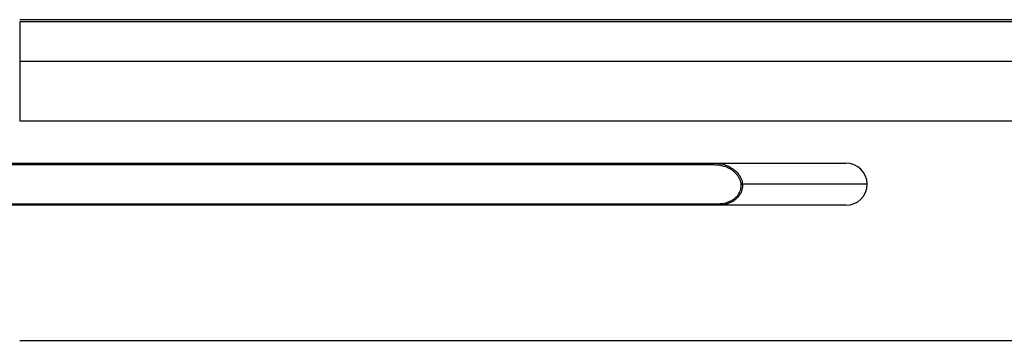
# Model space of a CAD drawing. Header units: millimetres. Extents: x 60 to 2975, y 116 to 1565.
# Tile 30 of 40: x 779 to 1362, y 1375 to 1565. Entities that reach past the tile are written whole.
import ezdxf

# ---------------------------------------------------------------- set-up
doc = ezdxf.new("R2010")
doc.units = ezdxf.units.MM

msp = doc.modelspace()

# ---------------------------------------------------------------- linework, layer by layer
at = {"color": 7, "linetype": 'Continuous', "lineweight": 25}
for p, q in [((779.07, 1565.389), (1632.836, 1565.389)), ((779.07, 1564.202), (779.07, 1540.517)), ((1632.718, 1564.202), (779.07, 1564.202)), ((779.07, 1540.517), (779.07, 1505.398)), ((1626.798, 1540.517), (779.07, 1540.517)), ((779.07, 1505.398), (1613.189, 1505.398)), ((680.45, 1480.394), (1190.029, 1480.394)), ((1190.029, 1479.304), (1190.029, 1480.394)), ((1190.029, 1480.394), (1267.95, 1480.394)), ((1190.029, 1479.304), (680.45, 1479.304)), ((1280.45, 1467.894), (1206.716, 1467.894)), ((680.45, 1456.286), (1191.992, 1456.286)), ((1191.992, 1455.394), (680.45, 1455.394)), ((1191.992, 1456.286), (1191.992, 1455.394)), ((1267.95, 1455.394), (1191.992, 1455.394)), ((779.07, 1375.394), (1466.908, 1375.394))]:
    msp.add_line(p, q, dxfattribs=at)
at = {"color": 7, "linetype": 'Continuous', "lineweight": 25, "flags": 128}
msp.add_lwpolyline([(779.07, 1375.394), (779.07, 1375.394)], dxfattribs=at)
at = {"color": 7, "linetype": 'Continuous', "lineweight": 25}
for centre, radius, start, end in [((1267.95, 1467.894), 12.5, 0, 90), ((1205.439, 1474.824), 7.047, 274.063351, 280.440131), ((1267.95, 1467.894), 12.5, 270, 360)]:
    msp.add_arc(centre, radius, start, end, dxfattribs=at)
for points, knots in [([(1190.029, 1480.394), (1191.05, 1480.349), (1193.092, 1480.26), (1196.049, 1479.56), (1198.828, 1478.461), (1200.869, 1477.235), (1202.535, 1475.918), (1203.876, 1474.588), (1205.471, 1472.399), (1206.457, 1470.085), (1206.659, 1468.378), (1206.716, 1467.894)], [0, 0, 0, 0, 0.1342727, 0.2685199, 0.3973462, 0.5260624, 0.5797863, 0.6766149, 0.7733555, 0.9357075, 1, 1, 1, 1]), ([(1205.939, 1467.795), (1205.882, 1468.241), (1205.684, 1469.819), (1204.735, 1471.953), (1203.214, 1473.964), (1201.408, 1475.693), (1198.937, 1477.3), (1195.946, 1478.496), (1192.945, 1479.181), (1191.001, 1479.263), (1190.029, 1479.304)], [0, 0, 0, 0, 0.063057, 0.223087, 0.3193559, 0.4157227, 0.5719521, 0.728459, 0.8642159, 1, 1, 1, 1]), ([(1206.716, 1467.894), (1206.69, 1466.767), (1206.637, 1464.517), (1205.144, 1461.409), (1203.086, 1459.136), (1200.823, 1457.563), (1198.362, 1456.403), (1195.389, 1455.56), (1193.137, 1455.45), (1191.992, 1455.394)], [0, 0, 0, 0, 0.1548823, 0.3091982, 0.4662069, 0.5761129, 0.6892188, 0.8418769, 1, 1, 1, 1]), ([(1191.992, 1456.286), (1193.061, 1456.336), (1195.196, 1456.436), (1198.011, 1457.2), (1200.364, 1458.275), (1202.509, 1459.716), (1204.464, 1461.814), (1205.876, 1464.682), (1205.918, 1466.757), (1205.939, 1467.795)], [0, 0, 0, 0, 0.157634, 0.3150769, 0.4271032, 0.5389987, 0.6951317, 0.8474851, 1, 1, 1, 1])]:
    msp.add_open_spline(points, degree=3, knots=knots, dxfattribs=at)

doc.saveas('drawing.dxf')
